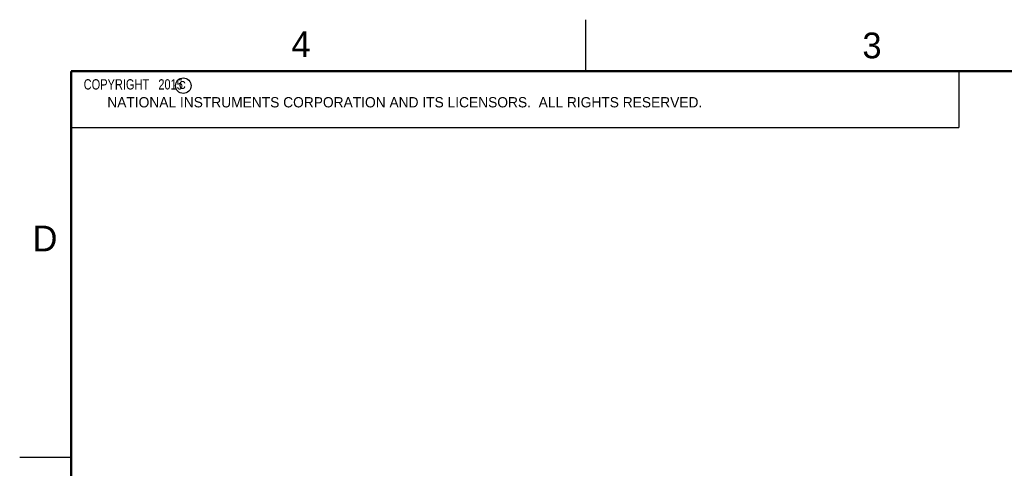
# Model space of a CAD drawing. Header units: inches. Extents: x 0 to 22, y 0 to 17.
# Tile 14 of 22: x 0 to 9.6, y 12.6 to 17. Entities that reach past the tile are written whole.
import ezdxf

# ---------------------------------------------------------------- set-up
doc = ezdxf.new("R2010")
doc.units = ezdxf.units.IN
doc.header["$LTSCALE"] = 1.21
doc.header["$MEASUREMENT"] = 0
doc.layers.get('0').update_dxf_attribs({"linetype": 'CONTINUOUS'})
doc.layers.add('DETAIL', color=7, linetype='CONTINUOUS')
doc.styles.get("Standard").update_dxf_attribs({"font": 'txt', "width": 0.8})
doc.styles.add('TEXTSTYLE_2', font='txt')

msp = doc.modelspace()

# ---------------------------------------------------------------- linework, layer by layer
at = {"color": 2, "linetype": 'CONTINUOUS'}
for p, q in [((5.5, 16.5), (5.5, 17)), ((0.4999, 16.5), (9.1249, 16.5)), ((0.4999, 16.5), (0.4999, 15.9531)), ((9.1249, 16.5), (9.1249, 15.9531)), ((0.4999, 15.9531), (9.1249, 15.9531)), ((0, 12.75), (0.5, 12.75))]:
    msp.add_line(p, q, dxfattribs=at)
at = {"color": 7, "linetype": 'CONTINUOUS', "const_width": 0.02}
for points in [[(0.5, 16.5), (0.5, 0.5)], [(21.5, 16.5), (0.5, 16.5)]]:
    msp.add_lwpolyline(points, dxfattribs=at)
at = {"color": 2, "linetype": 'CONTINUOUS'}
msp.add_circle((1.5893, 16.359), 0.0754, dxfattribs=at)

# ---------------------------------------------------------------- texts
at = {"color": 2, "linetype": 'CONTINUOUS', "attachment_point": 1, "line_spacing_factor": 0.9, "style": 'TEXTSTYLE_2'}
for s, insert, char_height, width in [('4', (2.64, 16.8869), 0.25, 0.25), ('3', (8.1875, 16.875), 0.25, 0.25), ('c', (1.5463, 16.428), 0.1, 0.1), ('NATIONAL INSTRUMENTS CORPORATION AND ITS LICENSORS.  ALL RIGHTS RESERVED.', (0.851, 16.2482), 0.1, 7.3), ('D', (0.125, 15), 0.25, 0.25)]:
    msp.add_mtext(s, dxfattribs=dict(at, insert=insert, char_height=char_height, width=width))
at = {"layer": 'DETAIL', "color": 2, "linetype": 'CONTINUOUS', "insert": (0.5624, 16.4219), "char_height": 0.1, "width": 1.44, "attachment_point": 1, "line_spacing_factor": 0.9}
msp.add_mtext('  COPYRIGHT   2015', dxfattribs=at)

doc.saveas('drawing.dxf')
